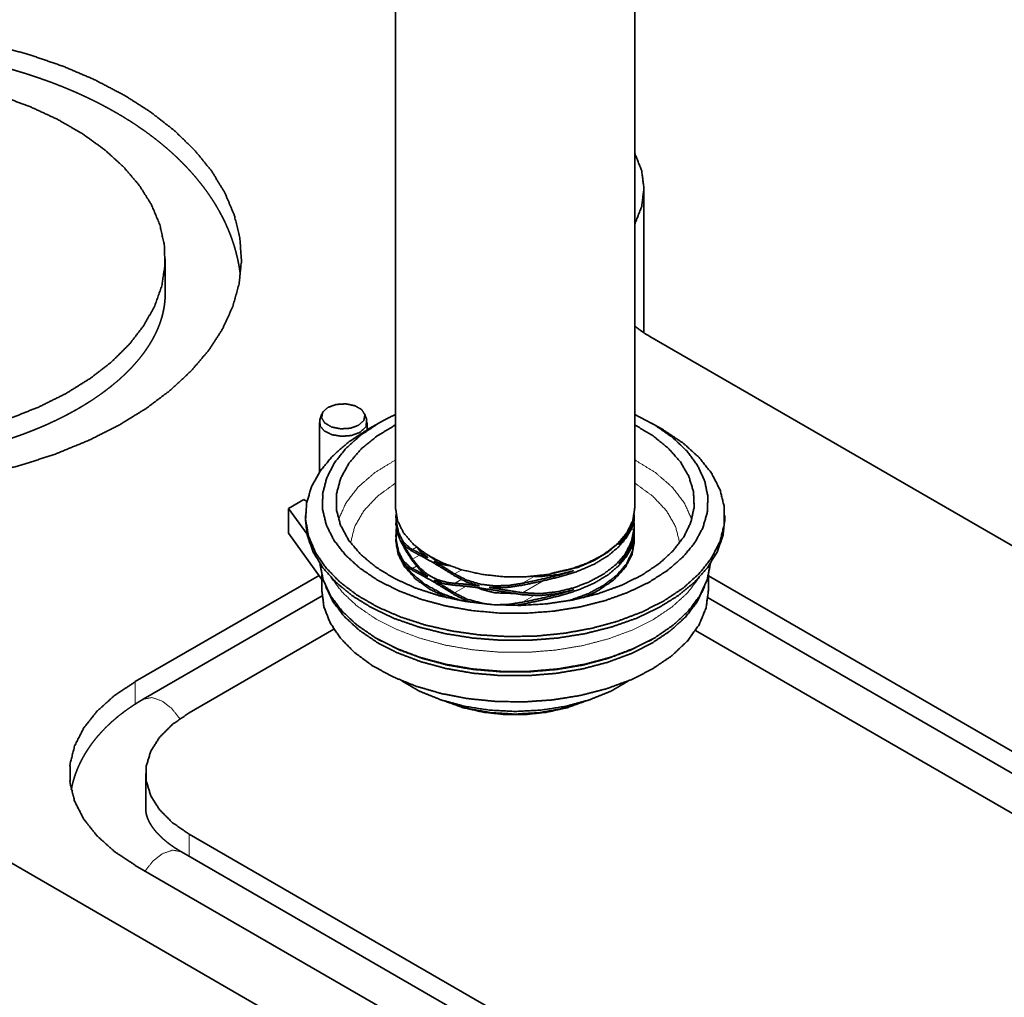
# Model space of a CAD drawing. Header units: millimetres. Extents: x 0 to 1189, y 0 to 841.
# Tile 74 of 84: x 887 to 938, y 353 to 404. Entities that reach past the tile are written whole.
import ezdxf

# ---------------------------------------------------------------- set-up
doc = ezdxf.new("R2010")
doc.units = ezdxf.units.MM
doc.layers.add('1', color=7, linetype='Continuous')

msp = doc.modelspace()

# ---------------------------------------------------------------- linework, layer by layer
at = {"layer": '1', "color": 3, "linetype": 'Continuous', "lineweight": 35}
for p, q in [((918.99, 378.184), (918.99, 421.561)), ((906.44, 418.577), (906.44, 378.184)), ((902.587, 373.572), (893.208, 368.156)), ((977.01, 342.197), (922.833, 373.476)), ((922.033, 344.667), (895.208, 360.155))]:
    msp.add_line(p, q, dxfattribs=at)
at = {"layer": '1', "color": 95, "linetype": 'Continuous', "lineweight": 35}
for p, q in [((919.472, 387.367), (919.472, 394.931)), ((894.359, 389.419), (894.359, 391.257)), ((977.15, 354.055), (919.786, 387.174)), ((892.793, 369.078), (902.428, 374.64)), ((922.855, 374.624), (977.15, 343.277)), ((895.622, 367.445), (903.21, 371.826)), ((922.173, 371.752), (973.274, 342.249)), ((875.697, 365.68), (920.538, 339.791)), ((893.337, 364.26), (893.337, 362.423)), ((922.447, 345.588), (895.622, 361.076)), ((919.619, 343.955), (892.793, 359.443))]:
    msp.add_line(p, q, dxfattribs=at)
at = {"layer": '1', "color": 11, "linetype": 'Continuous', "lineweight": 35}
for p, q in [((902.577, 383.115), (902.472, 382.8)), ((904.927, 382.8), (904.821, 383.115)), ((902.449, 382.663), (902.449, 380.064)), ((905.557, 382.633), (904.938, 382.276)), ((904.949, 382.282), (904.949, 382.663)), ((920.491, 382.276), (919.872, 382.633)), ((901.717, 377.786), (901.717, 377.582)), ((923.712, 377.582), (923.712, 377.786)), ((905.467, 371.336), (905.538, 371.295)), ((919.892, 371.295), (919.963, 371.336))]:
    msp.add_line(p, q, dxfattribs=at)
at = {"layer": '1', "color": 30, "linetype": 'Continuous', "lineweight": 35}
for p, q in [((901.631, 378.625), (900.832, 378.164)), ((901.793, 378.532), (901.631, 378.625)), ((900.832, 376.868), (900.832, 378.164)), ((901.798, 376.817), (900.832, 378.164)), ((906.465, 377.775), (906.465, 377.673)), ((918.953, 377.115), (918.948, 377.57)), ((918.949, 377.679), (918.953, 377.511)), ((918.953, 377.613), (918.95, 377.851)), ((918.965, 377.673), (918.965, 377.775)), ((906.465, 377.405), (906.465, 377.304)), ((906.484, 377.107), (906.477, 377.07)), ((918.954, 377.3), (918.953, 377.013)), ((918.965, 377.303), (918.965, 377.405)), ((902.575, 374.436), (900.832, 376.868)), ((906.465, 376.78), (906.465, 376.678)), ((906.465, 376.544), (906.465, 376.442)), ((918.949, 376.684), (918.953, 376.516)), ((918.965, 376.678), (918.965, 376.78)), ((918.965, 376.442), (918.965, 376.544)), ((913.106, 373.14), (912.766, 373.091))]:
    msp.add_line(p, q, dxfattribs=at)
at = {"layer": '1', "color": 253, "linetype": 'Continuous', "lineweight": 13}
for p, q in [((918.953, 377.613), (918.903, 377.584)), ((906.488, 377.076), (906.477, 377.07)), ((918.953, 377.115), (918.784, 377.018)), ((918.953, 376.618), (918.88, 376.576)), ((907.54, 376.126), (907.331, 376.006)), ((907.696, 375.719), (907.331, 375.509)), ((907.539, 375.132), (907.331, 375.011)), ((909.91, 374.944), (909.541, 374.73)), ((909.887, 374.433), (909.541, 374.233)), ((913.714, 374.588), (913.106, 374.237)), ((910.143, 374.083), (909.541, 373.736)), ((914.188, 374.364), (913.106, 373.74)), ((913.714, 373.594), (913.106, 373.243)), ((892.793, 367.903), (892.793, 369.078)), ((895.622, 359.915), (895.622, 361.076))]:
    msp.add_line(p, q, dxfattribs=at)
at = {"layer": '1', "color": 12, "linetype": 'Continuous', "lineweight": 35}
for p, q in [((902.575, 374.656), (902.575, 373.865)), ((922.855, 373.865), (922.855, 374.656))]:
    msp.add_line(p, q, dxfattribs=at)
at = {"layer": '1', "color": 95, "linetype": 'Continuous', "lineweight": 35}
for points, knots in [([(870.63, 379.772), (872.636, 379.443), (874.689, 379.231), (876.768, 379.137), (878.853, 379.163), (880.923, 379.308), (882.958, 379.571), (884.938, 379.949), (886.843, 380.439), (888.655, 381.035), (890.355, 381.733), (891.927, 382.524), (893.356, 383.401), (894.626, 384.356), (895.727, 385.379), (896.646, 386.459), (897.375, 387.588), (897.906, 388.752), (898.235, 389.941), (898.359, 391.143), (898.275, 392.346), (897.984, 393.538), (897.491, 394.708), (896.799, 395.844), (895.915, 396.934), (894.848, 397.969), (893.608, 398.937), (892.209, 399.83), (890.663, 400.638), (888.985, 401.353), (887.194, 401.969), (885.305, 402.48), (883.337, 402.879), (881.311, 403.164), (879.246, 403.332), (877.162, 403.38), (875.08, 403.309), (873.021, 403.119), (871.004, 402.812), (869.051, 402.392), (867.179, 401.861), (865.407, 401.226), (863.753, 400.492), (862.234, 399.667), (860.864, 398.76), (859.656, 397.778), (858.623, 396.732), (857.775, 395.632), (857.12, 394.489), (856.664, 393.314), (856.413, 392.119), (856.368, 390.915), (856.53, 389.715), (856.898, 388.529), (857.467, 387.371)], [0, 0, 0.022519, 0.04538, 0.068434, 0.091532, 0.11452, 0.137251, 0.15958, 0.18137, 0.202497, 0.222853, 0.242348, 0.260916, 0.278522, 0.295163, 0.31088, 0.325758, 0.339936, 0.353601, 0.366985, 0.380344, 0.393937, 0.408002, 0.422735, 0.438285, 0.454747, 0.47217, 0.490558, 0.509882, 0.530081, 0.551071, 0.572744, 0.594981, 0.617646, 0.640598, 0.663686, 0.68676, 0.709669, 0.732264, 0.754404, 0.775957, 0.796805, 0.816845, 0.835995, 0.854202, 0.871441, 0.887726, 0.903112, 0.917707, 0.931666, 0.945196, 0.958539, 0.971957, 0.985703, 1, 1]), ([(871.911, 381.959), (873.704, 381.671), (875.54, 381.498), (877.397, 381.442), (879.255, 381.503), (881.089, 381.681), (882.879, 381.973), (884.603, 382.377), (886.24, 382.887), (887.771, 383.498), (889.177, 384.201), (890.442, 384.989), (891.55, 385.852), (892.488, 386.779), (893.244, 387.76), (893.811, 388.783), (894.18, 389.836), (894.349, 390.906), (894.313, 391.98), (894.075, 393.045), (893.636, 394.089), (893.003, 395.099), (892.182, 396.062), (891.184, 396.969), (890.02, 397.807), (888.705, 398.566), (887.253, 399.238), (885.683, 399.814), (884.014, 400.288), (882.265, 400.654), (880.457, 400.907), (878.612, 401.045), (876.752, 401.065), (874.899, 400.968), (873.076, 400.755), (871.304, 400.428), (869.604, 399.991), (867.998, 399.449), (866.503, 398.81), (865.139, 398.08), (863.921, 397.268), (862.864, 396.384), (861.98, 395.439), (861.281, 394.443), (860.774, 393.41), (860.465, 392.351), (860.36, 391.279), (860.457, 390.206), (860.757, 389.146), (861.256, 388.111)], [0, 0, 0.024841, 0.050077, 0.075512, 0.100944, 0.126167, 0.150988, 0.175217, 0.198683, 0.221235, 0.24275, 0.263138, 0.282355, 0.300407, 0.317364, 0.333368, 0.348635, 0.363453, 0.378157, 0.393095, 0.408588, 0.424902, 0.442227, 0.460679, 0.480304, 0.501091, 0.522977, 0.545862, 0.569611, 0.594066, 0.619048, 0.644367, 0.669822, 0.695211, 0.720332, 0.744991, 0.769004, 0.792205, 0.814451, 0.835629, 0.855661, 0.874517, 0.892224, 0.908871, 0.924623, 0.93972, 0.954465, 0.969204, 0.98428, 1, 1]), ([(918.99, 393.071), (919.351, 393.99), (919.472, 394.931), (919.351, 395.871), (918.99, 396.791)], [0, 0, 0.255148, 0.500005, 0.744861, 1, 1]), ([(919.786, 387.174), (919.369, 387.436), (918.99, 387.716)], [0, 0, 0.510983, 1, 1]), ([(892.793, 359.443), (891.691, 360.178), (890.781, 360.995), (890.081, 361.88), (889.607, 362.812), (889.367, 363.774), (889.367, 364.746), (889.607, 365.709), (890.081, 366.641), (890.781, 367.525), (891.691, 368.343), (892.793, 369.078)], [0, 0, 0.106845, 0.205529, 0.296452, 0.38084, 0.460804, 0.539196, 0.61916, 0.703548, 0.794471, 0.893155, 1, 1]), ([(895.622, 361.076), (894.748, 361.677), (894.068, 362.357), (893.603, 363.095), (893.367, 363.868), (893.367, 364.653), (893.603, 365.426), (894.068, 366.164), (894.748, 366.843), (895.622, 367.445)], [0, 0, 0.129536, 0.246921, 0.353389, 0.452077, 0.547922, 0.646616, 0.753079, 0.870464, 1, 1])]:
    msp.add_open_spline(points, degree=1, knots=knots, dxfattribs=at)
at = {"layer": '1', "color": 3, "linetype": 'Continuous', "lineweight": 35}
for points, knots in [([(898.3, 390.41), (898.283, 390.546), (898.255, 390.739), (898.222, 390.931), (898.184, 391.123), (898.143, 391.315), (898.096, 391.506), (898.045, 391.697), (897.99, 391.887), (897.93, 392.077), (897.866, 392.266), (897.798, 392.454), (897.724, 392.642), (897.647, 392.829), (897.565, 393.016), (897.479, 393.202), (897.388, 393.387), (897.292, 393.571), (897.192, 393.755), (897.088, 393.937), (896.98, 394.119), (896.867, 394.299), (896.749, 394.479), (896.628, 394.657), (896.501, 394.835), (896.371, 395.011), (896.236, 395.186), (896.097, 395.359), (895.954, 395.532), (895.806, 395.702), (895.654, 395.872), (895.499, 396.04), (895.338, 396.207), (895.175, 396.372), (895.006, 396.535), (894.834, 396.697), (894.658, 396.857), (894.479, 397.015), (894.295, 397.172), (894.107, 397.327), (893.916, 397.48), (893.721, 397.631), (893.523, 397.78), (893.321, 397.927), (893.115, 398.072), (892.906, 398.215), (892.694, 398.356), (892.478, 398.495), (892.259, 398.631), (892.037, 398.766), (891.812, 398.898), (891.583, 399.028), (891.352, 399.156), (891.117, 399.282), (890.88, 399.406), (890.64, 399.527), (890.397, 399.645), (890.151, 399.762), (889.903, 399.876), (889.652, 399.988), (889.399, 400.097), (889.142, 400.204), (888.884, 400.309), (888.623, 400.411), (888.36, 400.511), (888.094, 400.608), (887.827, 400.703), (887.557, 400.795), (887.285, 400.885), (887.011, 400.972), (886.735, 401.057), (886.457, 401.139), (886.178, 401.219), (885.896, 401.296), (885.613, 401.371), (885.328, 401.443), (885.042, 401.512), (884.753, 401.579), (884.464, 401.643), (884.173, 401.705), (883.88, 401.764), (883.586, 401.82), (883.291, 401.874), (882.995, 401.925), (882.698, 401.974), (882.399, 402.02), (882.1, 402.063), (881.799, 402.103), (881.498, 402.141), (881.196, 402.176), (880.893, 402.209), (880.589, 402.239), (880.285, 402.266), (879.98, 402.29), (879.675, 402.312), (879.369, 402.331), (879.062, 402.348), (878.756, 402.361), (878.449, 402.372), (878.142, 402.38), (877.834, 402.386), (877.527, 402.389), (877.219, 402.389), (876.912, 402.386), (876.605, 402.381), (876.297, 402.373), (875.99, 402.362), (875.684, 402.349), (875.377, 402.333), (875.072, 402.314), (874.766, 402.292), (874.461, 402.268), (874.157, 402.241), (873.853, 402.212), (873.55, 402.179), (873.248, 402.145), (872.947, 402.107), (872.646, 402.067), (872.347, 402.024), (872.048, 401.978), (871.751, 401.93), (871.454, 401.879), (871.159, 401.825), (870.865, 401.769), (870.573, 401.71), (870.282, 401.649), (869.992, 401.585), (869.704, 401.518), (869.417, 401.449), (869.132, 401.377), (868.849, 401.303), (868.567, 401.226), (868.287, 401.147), (868.01, 401.065), (867.733, 400.98), (867.459, 400.893), (867.187, 400.804), (866.917, 400.711), (866.649, 400.617), (866.384, 400.52), (866.12, 400.42), (865.859, 400.318), (865.6, 400.214), (865.344, 400.107), (865.09, 399.998), (864.839, 399.886), (864.59, 399.772), (864.344, 399.656), (864.1, 399.537), (863.86, 399.416), (863.622, 399.293), (863.387, 399.167), (863.155, 399.039), (862.926, 398.909), (862.699, 398.776), (862.476, 398.642), (862.257, 398.505), (862.04, 398.366), (861.827, 398.224), (861.617, 398.081), (861.41, 397.935), (861.207, 397.788), (861.007, 397.638), (860.811, 397.486), (860.619, 397.332), (860.43, 397.177), (860.245, 397.019), (860.063, 396.86), (859.886, 396.698), (859.712, 396.535), (859.543, 396.37), (859.377, 396.204), (859.216, 396.035), (859.058, 395.865), (858.905, 395.694), (858.756, 395.521), (858.611, 395.346), (858.471, 395.17), (858.335, 394.993), (858.203, 394.814), (858.076, 394.634), (857.952, 394.453), (857.834, 394.271), (857.72, 394.087), (857.611, 393.903), (857.506, 393.717), (857.406, 393.531), (857.31, 393.344), (857.219, 393.156), (857.132, 392.967), (857.05, 392.778), (856.973, 392.587), (856.9, 392.397), (856.832, 392.205), (856.768, 392.014), (856.709, 391.822), (856.655, 391.629), (856.605, 391.436), (856.56, 391.243), (856.52, 391.05), (856.484, 390.856), (856.452, 390.662), (856.417, 390.399)], [0, 0, 0.002625, 0.006356, 0.010089, 0.013836, 0.017588, 0.021356, 0.025131, 0.028926, 0.03273, 0.036557, 0.040395, 0.04426, 0.048134, 0.052041, 0.055959, 0.059912, 0.063878, 0.06788, 0.071898, 0.075955, 0.080027, 0.08414, 0.08827, 0.092442, 0.096634, 0.100867, 0.105122, 0.109418, 0.113737, 0.118098, 0.122482, 0.126909, 0.13136, 0.135851, 0.140369, 0.144927, 0.149512, 0.154136, 0.158787, 0.163475, 0.168193, 0.172947, 0.177729, 0.182547, 0.187394, 0.192275, 0.197185, 0.202128, 0.207101, 0.212104, 0.217136, 0.222199, 0.227293, 0.232414, 0.237562, 0.24274, 0.247946, 0.253179, 0.258439, 0.263724, 0.269038, 0.274376, 0.279741, 0.285127, 0.290541, 0.295976, 0.301437, 0.306918, 0.312424, 0.317949, 0.323497, 0.329064, 0.334653, 0.340261, 0.345887, 0.351531, 0.357194, 0.362872, 0.36857, 0.374282, 0.380009, 0.38575, 0.391505, 0.397273, 0.403054, 0.408847, 0.414652, 0.420467, 0.426292, 0.432123, 0.437966, 0.443816, 0.449672, 0.455534, 0.461403, 0.467276, 0.473153, 0.479033, 0.484915, 0.4908, 0.496686, 0.502573, 0.508459, 0.514343, 0.520226, 0.526107, 0.531984, 0.537857, 0.543725, 0.549587, 0.555443, 0.561293, 0.567134, 0.572969, 0.578791, 0.584607, 0.59041, 0.596203, 0.601984, 0.607754, 0.613509, 0.619251, 0.624977, 0.630689, 0.636385, 0.642066, 0.647728, 0.653374, 0.659001, 0.664609, 0.670198, 0.675768, 0.681315, 0.686845, 0.692349, 0.697835, 0.703296, 0.708736, 0.714149, 0.719542, 0.724908, 0.730251, 0.735567, 0.740861, 0.746124, 0.751365, 0.756576, 0.761763, 0.76692, 0.772051, 0.777153, 0.782227, 0.787273, 0.79229, 0.797278, 0.802235, 0.807164, 0.812064, 0.816933, 0.821771, 0.82658, 0.831357, 0.836105, 0.840821, 0.845507, 0.850158, 0.854783, 0.859373, 0.863936, 0.868462, 0.872963, 0.877426, 0.881864, 0.886265, 0.890642, 0.894979, 0.899295, 0.903571, 0.907828, 0.912043, 0.916241, 0.920398, 0.924537, 0.928638, 0.932722, 0.936767, 0.940799, 0.944794, 0.948774, 0.95272, 0.956655, 0.960556, 0.964447, 0.968309, 0.97216, 0.975985, 0.979802, 0.983595, 0.987383, 0.99115, 0.994912, 1, 1]), ([(894.359, 389.42), (894.353, 389.182), (894.343, 389.042), (894.329, 388.902), (894.31, 388.763), (894.286, 388.623), (894.258, 388.484), (894.226, 388.345), (894.19, 388.208), (894.149, 388.07), (894.104, 387.934), (894.055, 387.797), (894.002, 387.662), (893.945, 387.527), (893.884, 387.393), (893.819, 387.26), (893.751, 387.127), (893.678, 386.995), (893.601, 386.864), (893.521, 386.732), (893.436, 386.602), (893.348, 386.472), (893.256, 386.343), (893.16, 386.214), (893.06, 386.086), (892.956, 385.958), (892.849, 385.831), (892.737, 385.705), (892.622, 385.579), (892.503, 385.454), (892.38, 385.33), (892.254, 385.206), (892.123, 385.083), (891.989, 384.961), (891.851, 384.839), (891.709, 384.719), (891.564, 384.599), (891.415, 384.481), (891.262, 384.363), (891.105, 384.246), (890.945, 384.131), (890.781, 384.016), (890.614, 383.903), (890.443, 383.791), (890.269, 383.68), (890.091, 383.57), (889.909, 383.462), (889.725, 383.355), (889.537, 383.249), (889.345, 383.145), (889.151, 383.042), (888.953, 382.941), (888.752, 382.841), (888.548, 382.743), (888.341, 382.647), (888.131, 382.552), (887.917, 382.459), (887.701, 382.367), (887.482, 382.278), (887.261, 382.19), (887.036, 382.104), (886.809, 382.02), (886.579, 381.938), (886.347, 381.857), (886.112, 381.779), (885.875, 381.703), (885.635, 381.628), (885.394, 381.556), (885.149, 381.486), (884.903, 381.418), (884.655, 381.352), (884.404, 381.288), (884.152, 381.227), (883.897, 381.167), (883.641, 381.11), (883.383, 381.055), (883.124, 381.003), (882.862, 380.952), (882.6, 380.904), (882.335, 380.859), (882.07, 380.816), (881.803, 380.775), (881.535, 380.736), (881.265, 380.7), (880.995, 380.666), (880.723, 380.635), (880.451, 380.606), (880.178, 380.579), (879.903, 380.555), (879.629, 380.533), (879.353, 380.514), (879.077, 380.498), (878.801, 380.483), (878.524, 380.472), (878.247, 380.463), (877.969, 380.456), (877.691, 380.452), (877.414, 380.45), (877.136, 380.451), (876.858, 380.454), (876.581, 380.46), (876.303, 380.468), (876.026, 380.479), (875.749, 380.492), (875.473, 380.508), (875.197, 380.526), (874.922, 380.546), (874.648, 380.569), (874.374, 380.595), (874.101, 380.623), (873.829, 380.653), (873.558, 380.686), (873.288, 380.722), (873.02, 380.759), (872.752, 380.799), (872.486, 380.842), (872.221, 380.887), (871.957, 380.934), (871.806, 380.962), (871.654, 380.991)], [0, 0, 0.008945, 0.014227, 0.01953, 0.024831, 0.03017, 0.035493, 0.040868, 0.04622, 0.051636, 0.057028, 0.062494, 0.067943, 0.073472, 0.078994, 0.084599, 0.09021, 0.095908, 0.101625, 0.10743, 0.113266, 0.119193, 0.125158, 0.131216, 0.137322, 0.143523, 0.149779, 0.156129, 0.162543, 0.16905, 0.175625, 0.182295, 0.18904, 0.195875, 0.202789, 0.209795, 0.216883, 0.224062, 0.231324, 0.238674, 0.24611, 0.253634, 0.261244, 0.268941, 0.276722, 0.284589, 0.292543, 0.300578, 0.3087, 0.3169, 0.325186, 0.333552, 0.342002, 0.350523, 0.359132, 0.36781, 0.376571, 0.3854, 0.394307, 0.403284, 0.412337, 0.421453, 0.430641, 0.439893, 0.449215, 0.458597, 0.468042, 0.477548, 0.487112, 0.496733, 0.50641, 0.51614, 0.525926, 0.535755, 0.545639, 0.555566, 0.565539, 0.575554, 0.585613, 0.595707, 0.605841, 0.616007, 0.626213, 0.636442, 0.646707, 0.656995, 0.66731, 0.677647, 0.688006, 0.698385, 0.708779, 0.719189, 0.729616, 0.74005, 0.750494, 0.760944, 0.771398, 0.781855, 0.792315, 0.802772, 0.813224, 0.823673, 0.834112, 0.844543, 0.85496, 0.865364, 0.87575, 0.886122, 0.896471, 0.906797, 0.9171, 0.927376, 0.937623, 0.947842, 0.958028, 0.968181, 0.978293, 0.988372, 0.994192, 1, 1]), ([(918.99, 378.184), (918.883, 377.519), (918.566, 376.876), (918.05, 376.277), (917.352, 375.744), (916.496, 375.293), (915.512, 374.941), (914.432, 374.7), (913.294, 374.577), (912.136, 374.577), (910.998, 374.7), (909.918, 374.941), (908.933, 375.293), (908.078, 375.744), (907.38, 376.277), (906.864, 376.876), (906.547, 377.519), (906.44, 378.184)], [0, 0, 0.042657, 0.088014, 0.138016, 0.193594, 0.254779, 0.32093, 0.390934, 0.463368, 0.536633, 0.609067, 0.679071, 0.745222, 0.806407, 0.861985, 0.911983, 0.957343, 1, 1]), ([(893.208, 368.156), (893.113, 368.101), (893.019, 368.045), (892.847, 367.939), (892.679, 367.831), (892.514, 367.72), (892.352, 367.606), (892.193, 367.491), (892.038, 367.373), (891.887, 367.252), (891.739, 367.129), (891.595, 367.005), (891.455, 366.878), (891.319, 366.749), (891.187, 366.617), (891.06, 366.485), (890.936, 366.349), (890.817, 366.213), (890.702, 366.074), (890.592, 365.935), (890.486, 365.793), (890.385, 365.65), (890.288, 365.506), (890.197, 365.361), (890.109, 365.214), (890.027, 365.067), (889.948, 364.918), (889.875, 364.769), (889.807, 364.618), (889.743, 364.467), (889.684, 364.315), (889.629, 364.163), (889.58, 364.01), (889.535, 363.857), (889.494, 363.703), (889.43, 363.409)], [0, 0, 0.017547, 0.035026, 0.067228, 0.099209, 0.131003, 0.162599, 0.193937, 0.225089, 0.255973, 0.286675, 0.31708, 0.347313, 0.377223, 0.406987, 0.436397, 0.465667, 0.494573, 0.523341, 0.551742, 0.580029, 0.60793, 0.635723, 0.663143, 0.690469, 0.717418, 0.744303, 0.770816, 0.797282, 0.823405, 0.849484, 0.875245, 0.90098, 0.926436, 0.951869, 1, 1]), ([(916.392, 368.053), (915.435, 367.71), (914.385, 367.475), (913.278, 367.356), (912.151, 367.356), (911.044, 367.475), (909.994, 367.71), (909.037, 368.053)], [0, 0, 0.134881, 0.277612, 0.425309, 0.574707, 0.722405, 0.865138, 1, 1]), ([(909.186, 368.008), (910.281, 367.662), (911.473, 367.449), (912.715, 367.377), (913.957, 367.449), (915.149, 367.662), (916.244, 368.008)], [0, 0, 0.159359, 0.327415, 0.500003, 0.672604, 0.84065, 1, 1]), ([(895.208, 360.155), (895.147, 360.19), (895.087, 360.226), (894.976, 360.295), (894.868, 360.364), (894.764, 360.434), (894.664, 360.504), (894.567, 360.575), (894.475, 360.646), (894.386, 360.718), (894.301, 360.789), (894.22, 360.861), (894.143, 360.932), (894.07, 361.003), (894, 361.074), (893.935, 361.145), (893.873, 361.215), (893.815, 361.285), (893.761, 361.353), (893.71, 361.422), (893.663, 361.489), (893.619, 361.557), (893.579, 361.623), (893.542, 361.689), (893.508, 361.753), (893.478, 361.818), (893.45, 361.881), (893.426, 361.944), (893.405, 362.006), (893.386, 362.07), (893.37, 362.132), (893.357, 362.197), (893.348, 362.26), (893.341, 362.328), (893.338, 362.395), (893.337, 362.423)], [0, 0, 0.023009, 0.045751, 0.088493, 0.130405, 0.171317, 0.211335, 0.2504, 0.288544, 0.325716, 0.361943, 0.397219, 0.431516, 0.464875, 0.497258, 0.528753, 0.559219, 0.588885, 0.617514, 0.645407, 0.672252, 0.698494, 0.723695, 0.748395, 0.772089, 0.79546, 0.81786, 0.840179, 0.861577, 0.88324, 0.904072, 0.925621, 0.946531, 0.968761, 0.99067, 1, 1])]:
    msp.add_open_spline(points, degree=1, knots=knots, dxfattribs=at)
at = {"layer": '1', "color": 11, "linetype": 'Continuous', "lineweight": 35}
for points, knots in [([(904.507, 382.523), (904.077, 382.367), (903.571, 382.334), (903.091, 382.431), (902.732, 382.639), (902.564, 382.916), (902.621, 383.207), (902.891, 383.456), (903.322, 383.612), (903.827, 383.645), (904.307, 383.548), (904.667, 383.341), (904.835, 383.063), (904.778, 382.772), (904.507, 382.523)], [0, 0, 0.080138, 0.16872, 0.254386, 0.32703, 0.383721, 0.435722, 0.500007, 0.580132, 0.668728, 0.754394, 0.827038, 0.883721, 0.93572, 1, 1]), ([(904.583, 382.153), (904.141, 381.988), (903.62, 381.943), (903.113, 382.026), (902.71, 382.221), (902.483, 382.496), (902.472, 382.8)], [0, 0, 0.180452, 0.380245, 0.576461, 0.747632, 0.88374, 1, 1]), ([(905.557, 382.633), (904.616, 382.007), (903.838, 381.31), (903.239, 380.556), (902.83, 379.761), (902.621, 378.94), (902.615, 378.111), (902.812, 377.289), (903.209, 376.492), (903.797, 375.735), (904.565, 375.035), (905.497, 374.403), (906.574, 373.855), (907.775, 373.4), (909.076, 373.047), (910.45, 372.805), (911.869, 372.677), (913.305, 372.667), (914.73, 372.774), (916.114, 372.996), (917.429, 373.329), (918.65, 373.767), (919.751, 374.299), (920.71, 374.917), (921.508, 375.606), (922.13, 376.354), (922.561, 377.145), (922.794, 377.963), (922.825, 378.793), (922.651, 379.616), (922.278, 380.417), (921.712, 381.179), (920.965, 381.887), (920.051, 382.527), (918.99, 383.086)], [0, 0, 0.030443, 0.058571, 0.084499, 0.108568, 0.131369, 0.1537, 0.176449, 0.200424, 0.226229, 0.254221, 0.284528, 0.317079, 0.351661, 0.387938, 0.425499, 0.463869, 0.502546, 0.54101, 0.578751, 0.61529, 0.650197, 0.683132, 0.713847, 0.74225, 0.768426, 0.792689, 0.815601, 0.837942, 0.860596, 0.884388, 0.909952, 0.937676, 0.967706, 1, 1]), ([(904.927, 382.8), (904.894, 382.451), (904.583, 382.153)], [0, 0, 0.44763, 1, 1]), ([(906.44, 383.087), (905.987, 382.868), (905.557, 382.633)], [0, 0, 0.506823, 1, 1]), ([(920.491, 373.297), (919.36, 372.727), (918.105, 372.252), (916.749, 371.88), (915.319, 371.618), (913.84, 371.47), (912.339, 371.441), (910.846, 371.529), (909.388, 371.735), (907.992, 372.052), (906.683, 372.477), (905.487, 373.001), (904.426, 373.614), (903.519, 374.304), (902.783, 375.059), (902.233, 375.866), (901.877, 376.708), (901.724, 377.57), (901.775, 378.436), (902.03, 379.29), (902.484, 380.116), (903.129, 380.898), (903.952, 381.623), (904.938, 382.276)], [0, 0, 0.045696, 0.094112, 0.144825, 0.197302, 0.250927, 0.305061, 0.359022, 0.412153, 0.463819, 0.513446, 0.560549, 0.604761, 0.645886, 0.683928, 0.719147, 0.752119, 0.78371, 0.815011, 0.847164, 0.88117, 0.91775, 0.957316, 1, 1]), ([(919.362, 374.663), (918.277, 374.126), (917.064, 373.69), (915.75, 373.365), (914.367, 373.158), (912.945, 373.075), (911.517, 373.118), (910.118, 373.285), (908.778, 373.573), (907.53, 373.974), (906.401, 374.48), (905.418, 375.079), (904.604, 375.758), (903.978, 376.499), (903.553, 377.287), (903.34, 378.103), (903.344, 378.928), (903.565, 379.744), (903.997, 380.53), (904.63, 381.27), (905.451, 381.945), (906.439, 382.541)], [0, 0, 0.0502, 0.10367, 0.159799, 0.217827, 0.276905, 0.336129, 0.394593, 0.451421, 0.505817, 0.557126, 0.604861, 0.64881, 0.689078, 0.726199, 0.761173, 0.795399, 0.830428, 0.86765, 0.908044, 0.952126, 1, 1]), ([(918.99, 382.542), (919.952, 381.964), (920.756, 381.311), (921.385, 380.597), (921.825, 379.838), (922.067, 379.049), (922.105, 378.248), (921.938, 377.453), (921.57, 376.68), (921.009, 375.947), (920.268, 375.27), (919.362, 374.663)], [0, 0, 0.10893, 0.209498, 0.301891, 0.387137, 0.467242, 0.545083, 0.623978, 0.707047, 0.796635, 0.894125, 1, 1]), ([(920.491, 382.276), (921.519, 381.591), (922.367, 380.829), (923.019, 380.005), (923.461, 379.136), (923.684, 378.239), (923.684, 377.333), (923.461, 376.437), (923.019, 375.568), (922.367, 374.743), (921.519, 373.981), (920.491, 373.297)], [0, 0, 0.10685, 0.205532, 0.29645, 0.380839, 0.460804, 0.539196, 0.619164, 0.703549, 0.79447, 0.89315, 1, 1]), ([(901.717, 377.582), (901.82, 376.718), (902.125, 375.869), (902.628, 375.053), (903.318, 374.283), (904.184, 373.575), (905.208, 372.942), (906.373, 372.395), (907.655, 371.945), (909.032, 371.599), (910.477, 371.366), (911.964, 371.248), (913.465, 371.248), (914.952, 371.366), (916.398, 371.599), (917.774, 371.945), (919.057, 372.395), (920.221, 372.942), (921.246, 373.575), (922.111, 374.283), (922.802, 375.053), (923.304, 375.869), (923.61, 376.718), (923.712, 377.582)], [0, 0, 0.031411, 0.063944, 0.098537, 0.135837, 0.17618, 0.219634, 0.266043, 0.315081, 0.366285, 0.419108, 0.472925, 0.527075, 0.580892, 0.633715, 0.684919, 0.733957, 0.780366, 0.82382, 0.864163, 0.901463, 0.936056, 0.968589, 1, 1]), ([(902.474, 375.267), (902.646, 374.413), (903.031, 373.581), (903.62, 372.791), (904.402, 372.059), (905.359, 371.399), (906.472, 370.827), (907.717, 370.354), (909.068, 369.99), (910.495, 369.743), (911.97, 369.618), (913.46, 369.618), (914.935, 369.743), (916.362, 369.99), (917.713, 370.354), (918.958, 370.827), (920.07, 371.399), (921.028, 372.059), (921.81, 372.791), (922.399, 373.581), (922.784, 374.413), (922.955, 375.267)], [0, 0, 0.034423, 0.07059, 0.109516, 0.151816, 0.197717, 0.247129, 0.299713, 0.35494, 0.412149, 0.470577, 0.529423, 0.587855, 0.64506, 0.700287, 0.752871, 0.802283, 0.848184, 0.890484, 0.92941, 0.965577, 1, 1]), ([(919.892, 371.295), (918.797, 370.748), (917.579, 370.296), (916.262, 369.948), (914.872, 369.713), (913.439, 369.594), (911.991, 369.594), (910.557, 369.713), (909.168, 369.948), (907.85, 370.296), (906.632, 370.748), (905.538, 371.295)], [0, 0, 0.082052, 0.169174, 0.26052, 0.35501, 0.451451, 0.548549, 0.64499, 0.73948, 0.830826, 0.917948, 1, 1])]:
    msp.add_open_spline(points, degree=1, knots=knots, dxfattribs=at)
at = {"layer": '1', "color": 253, "linetype": 'Continuous', "lineweight": 13}
for points, knots in [([(903.451, 377.583), (903.845, 378.461), (904.488, 379.289), (905.361, 380.044), (906.439, 380.704)], [0, 0, 0.217404, 0.454058, 0.714541, 1, 1]), ([(918.99, 380.705), (920.068, 380.044), (920.941, 379.289), (921.584, 378.461), (921.979, 377.583)], [0, 0, 0.28546, 0.545946, 0.782599, 1, 1]), ([(906.44, 379.489), (905.501, 378.807), (904.782, 378.042), (904.303, 377.216), (904.081, 376.355)], [0, 0, 0.286134, 0.545204, 0.780595, 1, 1]), ([(921.349, 376.355), (921.126, 377.216), (920.648, 378.042), (919.929, 378.807), (918.99, 379.489)], [0, 0, 0.219405, 0.454796, 0.713866, 1, 1]), ([(919.963, 372.338), (918.847, 371.781), (917.604, 371.322), (916.26, 370.97), (914.843, 370.734), (913.381, 370.617), (911.906, 370.623), (910.447, 370.752), (909.035, 370.999), (907.7, 371.362), (906.468, 371.831), (905.366, 372.397), (904.416, 373.049), (903.639, 373.773), (903.049, 374.554)], [0, 0, 0.06789, 0.140008, 0.215624, 0.293852, 0.373662, 0.453976, 0.533677, 0.611695, 0.687011, 0.758744, 0.82619, 0.888898, 0.946734, 1, 1]), ([(922.381, 374.554), (921.769, 373.749), (920.957, 373.005), (919.963, 372.338)], [0, 0, 0.305633, 0.63841, 1, 1]), ([(894.208, 368.057), (893.666, 368.245), (893.208, 368.156)], [0, 0, 0.550733, 1, 1]), ([(895.129, 367.132), (894.699, 367.672), (894.208, 368.057)], [0, 0, 0.525308, 1, 1]), ([(894.208, 360.055), (893.725, 359.678), (893.3, 359.151)], [0, 0, 0.4748, 1, 1]), ([(895.208, 360.155), (894.749, 360.244), (894.208, 360.055)], [0, 0, 0.449233, 1, 1])]:
    msp.add_open_spline(points, degree=1, knots=knots, dxfattribs=at)
at = {"layer": '1', "color": 30, "linetype": 'Continuous', "lineweight": 35}
for points, knots in [([(906.478, 377.864), (906.481, 377.458), (906.601, 376.893), (906.834, 376.432), (907.186, 376.088), (907.331, 376.006)], [0, 0, 0.188399, 0.455838, 0.694899, 0.92299, 1, 1]), ([(906.615, 376.752), (906.485, 377.318), (906.48, 377.678)], [0, 0, 0.616949, 1, 1]), ([(918.15, 376.255), (918.558, 376.735), (918.833, 377.218), (918.953, 377.613)], [0, 0, 0.393971, 0.741749, 1, 1]), ([(907.331, 375.407), (907.001, 375.916), (906.736, 376.388), (906.562, 376.79), (906.475, 377.299)], [0, 0, 0.288512, 0.546082, 0.75412, 1, 1]), ([(906.477, 377.07), (906.481, 376.463), (906.601, 375.898), (906.834, 375.437), (907.186, 375.093), (907.331, 375.011)], [0, 0, 0.257259, 0.501995, 0.720793, 0.929523, 1, 1]), ([(906.478, 377.4), (906.485, 377.184), (906.615, 376.752)], [0, 0, 0.324148, 1, 1]), ([(918.953, 377.511), (918.82, 377.089), (918.545, 376.615), (918.132, 376.136), (917.593, 375.683), (916.876, 375.247), (916.044, 374.882), (915.107, 374.587), (914.106, 374.346), (913.106, 374.135)], [0, 0, 0.062105, 0.139267, 0.228197, 0.327336, 0.445398, 0.573219, 0.711327, 0.856198, 1, 1]), ([(913.106, 373.74), (914.047, 373.694), (914.967, 373.797), (915.83, 374.015), (916.622, 374.323), (917.378, 374.737), (918.005, 375.22), (918.488, 375.776), (918.808, 376.411), (918.953, 377.115)], [0, 0, 0.126808, 0.251392, 0.371341, 0.485669, 0.601657, 0.708222, 0.807462, 0.903162, 1, 1]), ([(918.15, 376.255), (918.558, 376.776), (918.835, 377.391)], [0, 0, 0.49469, 1, 1]), ([(918.953, 377.013), (918.823, 376.353), (918.54, 375.752), (918.15, 375.26)], [0, 0, 0.34266, 0.680895, 1, 1]), ([(906.615, 375.758), (906.503, 376.149), (906.465, 376.544)], [0, 0, 0.505774, 1, 1]), ([(906.615, 375.758), (906.485, 376.323), (906.48, 376.683)], [0, 0, 0.616977, 1, 1]), ([(918.953, 376.516), (918.82, 376.095), (918.545, 375.62), (918.132, 375.141), (917.593, 374.688), (916.876, 374.252), (916.044, 373.888), (915.107, 373.593), (914.106, 373.351), (913.106, 373.14)], [0, 0, 0.062106, 0.139267, 0.228197, 0.327333, 0.445398, 0.573217, 0.711325, 0.856197, 1, 1]), ([(918.551, 376.869), (918.545, 376.857), (918.132, 376.339), (917.593, 375.879), (916.876, 375.442), (916.044, 375.082), (914.607, 374.755)], [0, 0, 0.002899, 0.146763, 0.300705, 0.483092, 0.679937, 1, 1]), ([(918.964, 376.598), (918.873, 375.929), (918.569, 375.281), (918.063, 374.677), (917.371, 374.137), (916.518, 373.681), (915.533, 373.323)], [0, 0, 0.133175, 0.274296, 0.429775, 0.602769, 0.793494, 1, 1]), ([(918.15, 375.26), (918.558, 375.74), (918.833, 376.223), (918.953, 376.618)], [0, 0, 0.393992, 0.741773, 1, 1]), ([(918.953, 376.618), (918.949, 376.975), (918.948, 376.98)], [0, 0, 0.984542, 1, 1]), ([(909.144, 373.481), (908.229, 373.93), (907.479, 374.472), (906.923, 375.087), (906.58, 375.752), (906.465, 376.442)], [0, 0, 0.241539, 0.460678, 0.657058, 0.83418, 1, 1]), ([(906.749, 376.463), (907.001, 376.018), (907.331, 375.509)], [0, 0, 0.457226, 1, 1]), ([(907.331, 375.904), (907.01, 376.126), (906.749, 376.463)], [0, 0, 0.477923, 1, 1]), ([(907.331, 376.006), (907.695, 375.822), (908.139, 375.578)], [0, 0, 0.446196, 1, 1]), ([(907.496, 376.197), (907.695, 375.951), (908.139, 375.578)], [0, 0, 0.353258, 1, 1]), ([(918.965, 376.442), (918.845, 375.738), (918.489, 375.061), (917.912, 374.437), (917.134, 373.891)], [0, 0, 0.217776, 0.450958, 0.710196, 1, 1]), ([(907.331, 374.909), (907.01, 375.131), (906.749, 375.468)], [0, 0, 0.477943, 1, 1]), ([(909.897, 373.323), (908.844, 373.711), (907.947, 374.211), (907.239, 374.805), (906.749, 375.468)], [0, 0, 0.287751, 0.551541, 0.788563, 1, 1]), ([(909.541, 374.628), (908.996, 374.969), (908.467, 375.287), (907.998, 375.556), (907.577, 375.782), (907.331, 375.904)], [0, 0, 0.251719, 0.493512, 0.705089, 0.892299, 1, 1]), ([(907.331, 375.509), (907.692, 375.062), (908.13, 374.692), (908.614, 374.432), (909.156, 374.275), (909.541, 374.233)], [0, 0, 0.216911, 0.433637, 0.64094, 0.853777, 1, 1]), ([(908.761, 375.387), (908.467, 375.492), (907.896, 375.879)], [0, 0, 0.311727, 1, 1]), ([(908.139, 374.584), (907.707, 374.944), (907.331, 375.407)], [0, 0, 0.48572, 1, 1]), ([(907.331, 375.011), (907.695, 374.827), (908.139, 374.584)], [0, 0, 0.446196, 1, 1]), ([(908.457, 375.395), (908.975, 375.206), (909.302, 375.16)], [0, 0, 0.625834, 1, 1]), ([(908.457, 375.395), (908.975, 375.084), (909.541, 374.73)], [0, 0, 0.475496, 1, 1]), ([(909.541, 373.633), (908.996, 373.974), (908.467, 374.292), (907.998, 374.561), (907.577, 374.787), (907.331, 374.909)], [0, 0, 0.251719, 0.493512, 0.705081, 0.892291, 1, 1]), ([(909.541, 374.73), (910.181, 374.401), (910.895, 374.187), (911.614, 374.101), (912.362, 374.122), (913.106, 374.237)], [0, 0, 0.195236, 0.397112, 0.593342, 0.795956, 1, 1]), ([(910.851, 374.095), (910.181, 374.299), (909.541, 374.628)], [0, 0, 0.492573, 1, 1]), ([(913.106, 374.237), (914.04, 374.434), (914.981, 374.655), (915.8, 374.898)], [0, 0, 0.343851, 0.692166, 1, 1]), ([(913.519, 374.612), (914.04, 374.586), (914.981, 374.692), (915.8, 374.898)], [0, 0, 0.225649, 0.634954, 1, 1]), ([(909.541, 374.131), (908.991, 374.208), (908.457, 374.4)], [0, 0, 0.494556, 1, 1]), ([(908.457, 374.4), (908.975, 374.089), (909.541, 373.736)], [0, 0, 0.475487, 1, 1]), ([(909.541, 374.233), (910.161, 374.184), (910.851, 374.095)], [0, 0, 0.472462, 1, 1]), ([(913.106, 373.638), (912.272, 373.765), (911.415, 373.905), (910.598, 374.028), (909.8, 374.115), (909.541, 374.131)], [0, 0, 0.234395, 0.475357, 0.70487, 0.927777, 1, 1]), ([(910.722, 374.022), (910.959, 373.912), (911.644, 373.736), (912.754, 373.699)], [0, 0, 0.12604, 0.465767, 1, 1]), ([(913.106, 374.135), (912.241, 374.01), (911.353, 374.017)], [0, 0, 0.495808, 1, 1]), ([(911.353, 374.017), (912.217, 373.876), (913.106, 373.74)], [0, 0, 0.493471, 1, 1]), ([(913.106, 373.243), (914.04, 373.439), (914.981, 373.66), (915.8, 373.903)], [0, 0, 0.343853, 0.692169, 1, 1]), ([(915.8, 373.903), (914.934, 373.688), (913.993, 373.59), (913.106, 373.638)], [0, 0, 0.327405, 0.674385, 1, 1]), ([(909.541, 373.736), (910.181, 373.406), (911.1, 373.168)], [0, 0, 0.431576, 1, 1]), ([(910.306, 373.266), (910.181, 373.304), (909.541, 373.633)], [0, 0, 0.153344, 1, 1]), ([(917.134, 373.891), (916.725, 373.675), (916.285, 373.48)], [0, 0, 0.489998, 1, 1]), ([(911.803, 373.112), (912.362, 373.127), (913.106, 373.243)], [0, 0, 0.426065, 1, 1]), ([(918.665, 369.125), (917.71, 368.57), (916.601, 368.12), (915.374, 367.788), (914.065, 367.585), (912.715, 367.517), (911.365, 367.585), (910.056, 367.788), (908.829, 368.12), (907.72, 368.57), (906.764, 369.125)], [0, 0, 0.088424, 0.184153, 0.285882, 0.391846, 0.500002, 0.608152, 0.714123, 0.815852, 0.911582, 1, 1])]:
    msp.add_open_spline(points, degree=1, knots=knots, dxfattribs=at)
at = {"layer": '1', "color": 12, "linetype": 'Continuous', "lineweight": 35}
for points, knots in [([(919.885, 371.095), (918.784, 370.545), (917.558, 370.091), (916.232, 369.744), (914.834, 369.51), (913.392, 369.394), (911.936, 369.398), (910.496, 369.522), (909.101, 369.765), (907.782, 370.12), (906.564, 370.581), (905.472, 371.137), (904.531, 371.779), (903.758, 372.491), (903.169, 373.26), (902.778, 374.07)], [0, 0, 0.064634, 0.133283, 0.205264, 0.279726, 0.355702, 0.432172, 0.508077, 0.582392, 0.654163, 0.722549, 0.786878, 0.846711, 0.901919, 0.952768, 1, 1]), ([(922.652, 374.07), (922.252, 373.246), (921.648, 372.465), (920.853, 371.743), (919.885, 371.095)], [0, 0, 0.221106, 0.459506, 0.718738, 1, 1]), ([(919.885, 369.725), (918.755, 369.163), (917.495, 368.702), (916.131, 368.353), (914.693, 368.123), (913.212, 368.018), (911.721, 368.039), (910.251, 368.186), (908.834, 368.456), (907.502, 368.844), (906.282, 369.34), (905.202, 369.933), (904.284, 370.612), (903.548, 371.362), (903.011, 372.166), (902.685, 373.006), (902.575, 373.865)], [0, 0, 0.062394, 0.128742, 0.198347, 0.270335, 0.343724, 0.417467, 0.490503, 0.561801, 0.63041, 0.695507, 0.756464, 0.81291, 0.864821, 0.912605, 0.957185, 1, 1]), ([(922.855, 373.865), (922.73, 372.949), (922.359, 372.056), (921.75, 371.207), (920.918, 370.424), (919.885, 369.725)], [0, 0, 0.173551, 0.355199, 0.551327, 0.765799, 1, 1])]:
    msp.add_open_spline(points, degree=1, knots=knots, dxfattribs=at)

doc.saveas('drawing.dxf')
